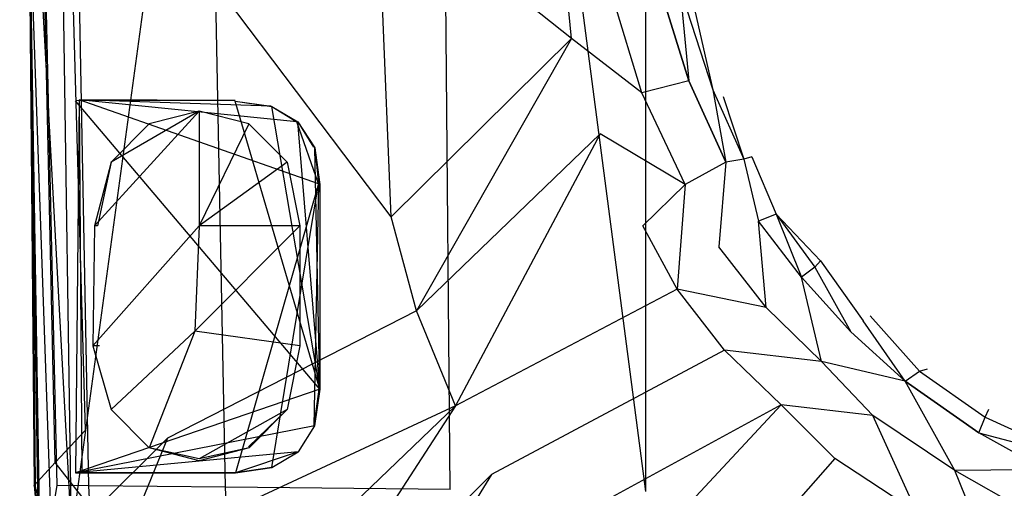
# Model space of a CAD drawing. Extents: x 0 to 0.379, y -0.457 to 0.
# Tile 2 of 18: x 0 to 0.121, y -0.383 to -0.326. Entities that reach past the tile are written whole.
import ezdxf

# ---------------------------------------------------------------- set-up
doc = ezdxf.new("R2010")
doc.units = 0
doc.layers.add('L0_DECKEL_0_N_9M80S101____REPLA', color=7, linetype='CONTINUOUS')
doc.layers.add('L1_RAHMEN_0_N_9M80S101____REPLA', color=7, linetype='CONTINUOUS')

msp = doc.modelspace()

# ---------------------------------------------------------------- linework, layer by layer
at = {"layer": 'L0_DECKEL_0_N_9M80S101____REPLA', "color": 8}
for points, invisible_edges in [([(0.000507, -0.186753, 0.030951), (0.000405, -0.186756, 0.02701), (0.002297, -0.382373, 0.030982), (0.000507, -0.186753, 0.030951)], 14), ([(0.004732, -0.379602, 0.026288), (0.000405, -0.186756, 0.02701), (0.003019, -0.187536, 0.026429), (0.004732, -0.379602, 0.026288)], 14), ([(0.004732, -0.379602, 0.026288), (0.002162, -0.382381, 0.027095), (0.000405, -0.186756, 0.02701), (0.004732, -0.379602, 0.026288)], 14), ([(0.000405, -0.186756, 0.02701), (0.002162, -0.382381, 0.027095), (0.002297, -0.382373, 0.030982), (0.000405, -0.186756, 0.02701)], 14), ([(0.000507, -0.186753, 0.030951), (0.002297, -0.382373, 0.030982), (0.004927, -0.38239, 0.033681), (0.000507, -0.186753, 0.030951)], 14), ([(0.000507, -0.186753, 0.030951), (0.004927, -0.38239, 0.033681), (0.002257, -0.186788, 0.033567), (0.000507, -0.186753, 0.030951)], 14), ([(0.005059, -0.186825, 0.035122), (0.002257, -0.186788, 0.033567), (0.004927, -0.38239, 0.033681), (0.005059, -0.186825, 0.035122)], 14), ([(0.008459, -0.37564, 0.027095), (0.003019, -0.187536, 0.026429), (0.006779, -0.188645, 0.02701), (0.008459, -0.37564, 0.027095)], 14), ([(0.008459, -0.37564, 0.027095), (0.004732, -0.379602, 0.026288), (0.003019, -0.187536, 0.026429), (0.008459, -0.37564, 0.027095)], 14), ([(0.00886, -0.382423, 0.035037), (0.005059, -0.186825, 0.035122), (0.004927, -0.38239, 0.033681), (0.00886, -0.382423, 0.035037)], 14), ([(0.021659, -0.186829, 0.035425), (0.005059, -0.186825, 0.035122), (0.00886, -0.382423, 0.035037), (0.021659, -0.186829, 0.035425)], 14), ([(0.025521, -0.382594, 0.035109), (0.021659, -0.186829, 0.035425), (0.00886, -0.382423, 0.035037), (0.025521, -0.382594, 0.035109)], 14), ([(0.051192, -0.186837, 0.035953), (0.021659, -0.186829, 0.035425), (0.025521, -0.382594, 0.035109), (0.051192, -0.186837, 0.035953)], 14), ([(0.052991, -0.382867, 0.035227), (0.051192, -0.186837, 0.035953), (0.025521, -0.382594, 0.035109), (0.052991, -0.382867, 0.035227)], 14), ([(0.076866, -0.383105, 0.03533), (0.051192, -0.186837, 0.035953), (0.052991, -0.382867, 0.035227), (0.076866, -0.383105, 0.03533)], 14), ([(0.076866, -0.383105, 0.03533), (0.076863, -0.186841, 0.036292), (0.051192, -0.186837, 0.035953), (0.076866, -0.383105, 0.03533)], 14), ([(0.189394, -0.257427, 0.036497), (0.076863, -0.186841, 0.036292), (0.076866, -0.383105, 0.03533), (0.189394, -0.257427, 0.036497)], 14), ([(0.189398, -0.383714, 0.035546), (0.189394, -0.257427, 0.036497), (0.076866, -0.383105, 0.03533), (0.189398, -0.383714, 0.035546)], 14), ([(0.009334, -0.385424, 0.027087), (0.004732, -0.379602, 0.026288), (0.008459, -0.37564, 0.027095), (0.009334, -0.385424, 0.027087)], 14), ([(0.00563, -0.389656, 0.026253), (0.002162, -0.382381, 0.027095), (0.004732, -0.379602, 0.026288), (0.00563, -0.389656, 0.026253)], 14), ([(0.009334, -0.385424, 0.027087), (0.00563, -0.389656, 0.026253), (0.004732, -0.379602, 0.026288), (0.009334, -0.385424, 0.027087)], 14), ([(0.002162, -0.382381, 0.027095), (0.003211, -0.39259, 0.030957), (0.002297, -0.382373, 0.030982), (0.002162, -0.382381, 0.027095)], 14), ([(0.00563, -0.389656, 0.026253), (0.003078, -0.392617, 0.027087), (0.002162, -0.382381, 0.027095), (0.00563, -0.389656, 0.026253)], 14), ([(0.003211, -0.39259, 0.030957), (0.002162, -0.382381, 0.027095), (0.003078, -0.392617, 0.027087), (0.003211, -0.39259, 0.030957)], 13), ([(0.002297, -0.382373, 0.030982), (0.003211, -0.39259, 0.030957), (0.004927, -0.38239, 0.033681), (0.002297, -0.382373, 0.030982)], 14), ([(0.004927, -0.38239, 0.033681), (0.003211, -0.39259, 0.030957), (0.005689, -0.392796, 0.033642), (0.004927, -0.38239, 0.033681)], 14), ([(0.00886, -0.382423, 0.035037), (0.004927, -0.38239, 0.033681), (0.005689, -0.392796, 0.033642), (0.00886, -0.382423, 0.035037)], 14), ([(0.009408, -0.392826, 0.035033), (0.00886, -0.382423, 0.035037), (0.005689, -0.392796, 0.033642), (0.009408, -0.392826, 0.035033)], 14), ([(0.025521, -0.382594, 0.035109), (0.00886, -0.382423, 0.035037), (0.009408, -0.392826, 0.035033), (0.025521, -0.382594, 0.035109)], 14), ([(0.025936, -0.390447, 0.035086), (0.025521, -0.382594, 0.035109), (0.009408, -0.392826, 0.035033), (0.025936, -0.390447, 0.035086)], 14), ([(0.025936, -0.390447, 0.035086), (0.052991, -0.382867, 0.035227), (0.025521, -0.382594, 0.035109), (0.025936, -0.390447, 0.035086)], 13)]:
    msp.add_3dface(points, dxfattribs=dict(at, invisible_edges=invisible_edges))
at = {"layer": 'L1_RAHMEN_0_N_9M80S101____REPLA', "color": 8}
for points, invisible_edges in [([(0.067807, -0.327827, 0.019085), (0.065768, -0.306854, 0.018939), (0.044082, -0.309009, 0.022565), (0.067807, -0.327827, 0.019085)], 14), ([(0.072815, -0.322746, 0.017453), (0.065768, -0.306854, 0.018939), (0.067807, -0.327827, 0.019085), (0.072815, -0.322746, 0.017453)], 14), ([(0.04578, -0.349616, 0.022862), (0.044082, -0.309009, 0.022565), (0.01717, -0.311695, 0.023), (0.04578, -0.349616, 0.022862)], 14), ([(0.067807, -0.327827, 0.019085), (0.044082, -0.309009, 0.022565), (0.04578, -0.349616, 0.022862), (0.067807, -0.327827, 0.019085)], 14), ([(0.006739, -0.388227, 0.022995), (0.01717, -0.311695, 0.023), (0.005615, -0.312847, 0.023), (0.006739, -0.388227, 0.022995)], 13), ([(0.01717, -0.311695, 0.023), (0.006739, -0.388227, 0.022995), (0.018462, -0.376609, 0.023), (0.01717, -0.311695, 0.023)], 14), ([(0.04578, -0.349616, 0.022862), (0.01717, -0.311695, 0.023), (0.018462, -0.376609, 0.023), (0.04578, -0.349616, 0.022862)], 14), ([(0.00148, -0.312844, 0.015355), (0.002821, -0.388225, 0.01965), (0.001605, -0.312842, 0.018687), (0.00148, -0.312844, 0.015355)], 14), ([(0.002821, -0.388225, 0.01965), (0.00148, -0.312844, 0.015355), (0.002657, -0.388229, 0.015385), (0.002821, -0.388225, 0.01965)], 13), ([(0.001605, -0.312842, 0.018687), (0.002821, -0.388225, 0.01965), (0.004258, -0.388564, 0.02207), (0.001605, -0.312842, 0.018687)], 14), ([(0.001605, -0.312842, 0.018687), (0.004258, -0.388564, 0.02207), (0.002676, -0.3129, 0.021779), (0.001605, -0.312842, 0.018687)], 14), ([(0.006739, -0.388227, 0.022995), (0.005615, -0.312847, 0.023), (0.002676, -0.3129, 0.021779), (0.006739, -0.388227, 0.022995)], 14), ([(0.006739, -0.388227, 0.022995), (0.002676, -0.3129, 0.021779), (0.004258, -0.388564, 0.02207), (0.006739, -0.388227, 0.022995)], 14), ([(0.078451, -0.321242, 0.013618), (0.072815, -0.322746, 0.017453), (0.076389, -0.334479, 0.017342), (0.078451, -0.321242, 0.013618)], 14), ([(0.082135, -0.333015, 0.013483), (0.078451, -0.321242, 0.013618), (0.076389, -0.334479, 0.017342), (0.082135, -0.333015, 0.013483)], 14), ([(0.078451, -0.321242, 0.013618), (0.082135, -0.333015, 0.013483), (0.081061, -0.321748, 0.006165), (0.078451, -0.321242, 0.013618)], 14), ([(0.081061, -0.321748, 0.006165), (0.085053, -0.334091, 0.006134), (0.082301, -0.321893), (0.081061, -0.321748, 0.006165)], 14), ([(0.081061, -0.321748, 0.006165), (0.082135, -0.333015, 0.013483), (0.085053, -0.334091, 0.006134), (0.081061, -0.321748, 0.006165)], 14), ([(0.082301, -0.321893), (0.085053, -0.334091, 0.006134), (0.086329, -0.334899), (0.082301, -0.321893)], 14), ([(0.076389, -0.334479, 0.017342), (0.072815, -0.322746, 0.017453), (0.067807, -0.327827, 0.019085), (0.076389, -0.334479, 0.017342)], 14), ([(0.048884, -0.361071, 0.022936), (0.067807, -0.327827, 0.019085), (0.04578, -0.349616, 0.022862), (0.048884, -0.361071, 0.022936)], 13), ([(0.067807, -0.327827, 0.019085), (0.048884, -0.361071, 0.022936), (0.071311, -0.339478, 0.019118), (0.067807, -0.327827, 0.019085)], 14), ([(0.076389, -0.334479, 0.017342), (0.067807, -0.327827, 0.019085), (0.071311, -0.339478, 0.019118), (0.076389, -0.334479, 0.017342)], 14), ([(0.082135, -0.333015, 0.013483), (0.076389, -0.334479, 0.017342), (0.081683, -0.345662, 0.017165), (0.082135, -0.333015, 0.013483)], 14), ([(0.086653, -0.342941, 0.013347), (0.082135, -0.333015, 0.013483), (0.081683, -0.345662, 0.017165), (0.086653, -0.342941, 0.013347)], 14), ([(0.082135, -0.333015, 0.013483), (0.086653, -0.342941, 0.013347), (0.085053, -0.334091, 0.006134), (0.082135, -0.333015, 0.013483)], 14), ([(0.085053, -0.334091, 0.006134), (0.088822, -0.342567, 0.006048), (0.086329, -0.334899), (0.085053, -0.334091, 0.006134)], 14), ([(0.085053, -0.334091, 0.006134), (0.086653, -0.342941, 0.013347), (0.088822, -0.342567, 0.006048), (0.085053, -0.334091, 0.006134)], 14), ([(0.007669, -0.335333, 0.015251), (0.007233, -0.380835, 0.017096), (0.007221, -0.335435, 0.017542), (0.007669, -0.335333, 0.015251)], 14), ([(0.007221, -0.335435, 0.017542), (0.026718, -0.335403, 0.016146), (0.007669, -0.335333, 0.015251), (0.007221, -0.335435, 0.017542)], 13), ([(0.026718, -0.335403, 0.016146), (0.007221, -0.335435, 0.017542), (0.026731, -0.335485, 0.017675), (0.026718, -0.335403, 0.016146)], 14), ([(0.037051, -0.370637, 0.017024), (0.026731, -0.335485, 0.017675), (0.007221, -0.335435, 0.017542), (0.037051, -0.370637, 0.017024)], 14), ([(0.037051, -0.370637, 0.017024), (0.007221, -0.335435, 0.017542), (0.007233, -0.380835, 0.017096), (0.037051, -0.370637, 0.017024)], 14), ([(0.007669, -0.335333, 0.015251), (0.007997, -0.380829, 0.014883), (0.007233, -0.380835, 0.017096), (0.007669, -0.335333, 0.015251)], 14), ([(0.034252, -0.337999, 0.016662), (0.036884, -0.345557, 0.016334), (0.007669, -0.335333, 0.015251), (0.034252, -0.337999, 0.016662)], 13), ([(0.03113, -0.336095, 0.016475), (0.007669, -0.335333, 0.015251), (0.026718, -0.335403, 0.016146), (0.03113, -0.336095, 0.016475)], 14), ([(0.034252, -0.337999, 0.016662), (0.007669, -0.335333, 0.015251), (0.03113, -0.336095, 0.016475), (0.034252, -0.337999, 0.016662)], 14), ([(0.026745, -0.380835, 0.016241), (0.007997, -0.380829, 0.014883), (0.007669, -0.335333, 0.015251), (0.026745, -0.380835, 0.016241)], 14), ([(0.036884, -0.345557, 0.016334), (0.026745, -0.380835, 0.016241), (0.007669, -0.335333, 0.015251), (0.036884, -0.345557, 0.016334)], 14), ([(0.026731, -0.335485, 0.017675), (0.03113, -0.336095, 0.016475), (0.026718, -0.335403, 0.016146), (0.026731, -0.335485, 0.017675)], 14), ([(0.026731, -0.335485, 0.017675), (0.031193, -0.336123, 0.017667), (0.03113, -0.336095, 0.016475), (0.026731, -0.335485, 0.017675)], 14), ([(0.037051, -0.370637, 0.017024), (0.031193, -0.336123, 0.017667), (0.026731, -0.335485, 0.017675), (0.037051, -0.370637, 0.017024)], 14), ([(0.081683, -0.345662, 0.017165), (0.076389, -0.334479, 0.017342), (0.071311, -0.339478, 0.019118), (0.081683, -0.345662, 0.017165)], 14), ([(0.086329, -0.334899), (0.088822, -0.342567, 0.006048), (0.089837, -0.342276), (0.086329, -0.334899)], 14), ([(0.031193, -0.336123, 0.017667), (0.034252, -0.337999, 0.016662), (0.03113, -0.336095, 0.016475), (0.031193, -0.336123, 0.017667)], 14), ([(0.031193, -0.336123, 0.017667), (0.034377, -0.338008, 0.017617), (0.034252, -0.337999, 0.016662), (0.031193, -0.336123, 0.017667)], 14), ([(0.037051, -0.370637, 0.017024), (0.034377, -0.338008, 0.017617), (0.031193, -0.336123, 0.017667), (0.037051, -0.370637, 0.017024)], 14), ([(0.022321, -0.3367, 0.01499), (0.022321, -0.350688, 0.010549), (0.009553, -0.350709, 0.01499), (0.022321, -0.3367, 0.01499)], 14), ([(0.011569, -0.342917, 0.01499), (0.022321, -0.3367, 0.01499), (0.009553, -0.350709, 0.01499), (0.011569, -0.342917, 0.01499)], 13), ([(0.022321, -0.3367, 0.01499), (0.011569, -0.342917, 0.01499), (0.016232, -0.338254, 0.01499), (0.022321, -0.3367, 0.01499)], 14), ([(0.016232, -0.338254, 0.016102), (0.022321, -0.3367, 0.01499), (0.016232, -0.338254, 0.01499), (0.016232, -0.338254, 0.016102)], 13), ([(0.022321, -0.3367, 0.01499), (0.016232, -0.338254, 0.016102), (0.022321, -0.3367, 0.016102), (0.022321, -0.3367, 0.01499)], 14), ([(0.028409, -0.338254, 0.01499), (0.022321, -0.350688, 0.010549), (0.022321, -0.3367, 0.01499), (0.028409, -0.338254, 0.01499)], 14), ([(0.022321, -0.3367, 0.01499), (0.028409, -0.338254, 0.016102), (0.028409, -0.338254, 0.01499), (0.022321, -0.3367, 0.01499)], 13), ([(0.028409, -0.338254, 0.016102), (0.022321, -0.3367, 0.01499), (0.022321, -0.3367, 0.016102), (0.028409, -0.338254, 0.016102)], 14), ([(0.011569, -0.342917, 0.01499), (0.016232, -0.338254, 0.016102), (0.016232, -0.338254, 0.01499), (0.011569, -0.342917, 0.01499)], 13), ([(0.016232, -0.338254, 0.016102), (0.011569, -0.342917, 0.01499), (0.011569, -0.342917, 0.016102), (0.016232, -0.338254, 0.016102)], 14), ([(0.033072, -0.342917, 0.01499), (0.022321, -0.350688, 0.010549), (0.028409, -0.338254, 0.01499), (0.033072, -0.342917, 0.01499)], 14), ([(0.028409, -0.338254, 0.016102), (0.033072, -0.342917, 0.01499), (0.028409, -0.338254, 0.01499), (0.028409, -0.338254, 0.016102)], 13), ([(0.033072, -0.342917, 0.01499), (0.028409, -0.338254, 0.016102), (0.033072, -0.342917, 0.016102), (0.033072, -0.342917, 0.01499)], 14), ([(0.034377, -0.338008, 0.017617), (0.036274, -0.341098, 0.016575), (0.034252, -0.337999, 0.016662), (0.034377, -0.338008, 0.017617)], 14), ([(0.036884, -0.345557, 0.016334), (0.034252, -0.337999, 0.016662), (0.036274, -0.341098, 0.016575), (0.036884, -0.345557, 0.016334)], 14), ([(0.036274, -0.341098, 0.016575), (0.034377, -0.338008, 0.017617), (0.036434, -0.341198, 0.017508), (0.036274, -0.341098, 0.016575)], 13), ([(0.037051, -0.370637, 0.017024), (0.036434, -0.341198, 0.017508), (0.034377, -0.338008, 0.017617), (0.037051, -0.370637, 0.017024)], 14), ([(0.053617, -0.372647, 0.023), (0.071311, -0.339478, 0.019118), (0.048884, -0.361071, 0.022936), (0.053617, -0.372647, 0.023)], 13), ([(0.071311, -0.339478, 0.019118), (0.053617, -0.372647, 0.023), (0.07651, -0.3507, 0.019092), (0.071311, -0.339478, 0.019118)], 14), ([(0.081683, -0.345662, 0.017165), (0.071311, -0.339478, 0.019118), (0.07651, -0.3507, 0.019092), (0.081683, -0.345662, 0.017165)], 14), ([(0.036434, -0.341198, 0.017508), (0.036884, -0.345557, 0.016334), (0.036274, -0.341098, 0.016575), (0.036434, -0.341198, 0.017508)], 14), ([(0.036884, -0.345557, 0.016334), (0.036434, -0.341198, 0.017508), (0.037065, -0.345654, 0.017325), (0.036884, -0.345557, 0.016334)], 13), ([(0.037065, -0.345654, 0.017325), (0.036434, -0.341198, 0.017508), (0.037051, -0.370637, 0.017024), (0.037065, -0.345654, 0.017325)], 14), ([(0.088822, -0.342567, 0.006048), (0.086653, -0.342941, 0.013347), (0.090622, -0.350136, 0.013331), (0.088822, -0.342567, 0.006048)], 14), ([(0.089837, -0.342276), (0.088822, -0.342567, 0.006048), (0.092785, -0.349258, 0.006079), (0.089837, -0.342276)], 14), ([(0.088822, -0.342567, 0.006048), (0.090622, -0.350136, 0.013331), (0.092785, -0.349258, 0.006079), (0.088822, -0.342567, 0.006048)], 14), ([(0.089837, -0.342276), (0.092785, -0.349258, 0.006079), (0.093745, -0.348806), (0.089837, -0.342276)], 14), ([(0.011569, -0.342917, 0.01499), (0.009553, -0.350709, 0.01499), (0.009891, -0.350692, 0.016102), (0.011569, -0.342917, 0.01499)], 14), ([(0.011569, -0.342917, 0.01499), (0.009891, -0.350692, 0.016102), (0.011569, -0.342917, 0.016102), (0.011569, -0.342917, 0.01499)], 14), ([(0.034626, -0.350688, 0.01499), (0.022321, -0.350688, 0.010549), (0.033072, -0.342917, 0.01499), (0.034626, -0.350688, 0.01499)], 14), ([(0.034626, -0.350688, 0.01499), (0.033072, -0.342917, 0.016102), (0.034626, -0.350688, 0.016102), (0.034626, -0.350688, 0.01499)], 13), ([(0.033072, -0.342917, 0.016102), (0.034626, -0.350688, 0.01499), (0.033072, -0.342917, 0.01499), (0.033072, -0.342917, 0.016102)], 14), ([(0.085801, -0.353268, 0.01721), (0.086653, -0.342941, 0.013347), (0.081683, -0.345662, 0.017165), (0.085801, -0.353268, 0.01721)], 13), ([(0.086653, -0.342941, 0.013347), (0.085801, -0.353268, 0.01721), (0.090622, -0.350136, 0.013331), (0.086653, -0.342941, 0.013347)], 14), ([(0.036884, -0.345557, 0.016334), (0.031207, -0.380197, 0.016241), (0.026745, -0.380835, 0.016241), (0.036884, -0.345557, 0.016334)], 13), ([(0.031207, -0.380197, 0.016241), (0.036884, -0.345557, 0.016334), (0.034395, -0.378285, 0.016241), (0.031207, -0.380197, 0.016241)], 14), ([(0.036884, -0.345557, 0.016334), (0.03631, -0.375097, 0.016235), (0.034395, -0.378285, 0.016241), (0.036884, -0.345557, 0.016334)], 14), ([(0.036957, -0.370635, 0.016224), (0.03631, -0.375097, 0.016235), (0.036884, -0.345557, 0.016334), (0.036957, -0.370635, 0.016224)], 14), ([(0.036884, -0.345557, 0.016334), (0.037065, -0.345654, 0.017325), (0.036957, -0.370635, 0.016224), (0.036884, -0.345557, 0.016334)], 14), ([(0.037065, -0.345654, 0.017325), (0.037051, -0.370637, 0.017024), (0.036957, -0.370635, 0.016224), (0.037065, -0.345654, 0.017325)], 14), ([(0.080685, -0.358447, 0.019132), (0.081683, -0.345662, 0.017165), (0.07651, -0.3507, 0.019092), (0.080685, -0.358447, 0.019132)], 13), ([(0.081683, -0.345662, 0.017165), (0.080685, -0.358447, 0.019132), (0.085801, -0.353268, 0.01721), (0.081683, -0.345662, 0.017165)], 14), ([(0.048884, -0.361071, 0.022936), (0.04578, -0.349616, 0.022862), (0.018462, -0.376609, 0.023), (0.048884, -0.361071, 0.022936)], 14), ([(0.092785, -0.349258, 0.006079), (0.090622, -0.350136, 0.013331), (0.095891, -0.356976, 0.013281), (0.092785, -0.349258, 0.006079)], 14), ([(0.092785, -0.349258, 0.006079), (0.098223, -0.354976), (0.093745, -0.348806), (0.092785, -0.349258, 0.006079)], 14), ([(0.098223, -0.354976), (0.092785, -0.349258, 0.006079), (0.097521, -0.355737, 0.006022), (0.098223, -0.354976)], 13), ([(0.092785, -0.349258, 0.006079), (0.095891, -0.356976, 0.013281), (0.097521, -0.355737, 0.006022), (0.092785, -0.349258, 0.006079)], 14), ([(0.022321, -0.350688, 0.010549), (0.009346, -0.365354, 0.01499), (0.009553, -0.350709, 0.01499), (0.022321, -0.350688, 0.010549)], 14), ([(0.022321, -0.350688, 0.010549), (0.021808, -0.363565, 0.010549), (0.009346, -0.365354, 0.01499), (0.022321, -0.350688, 0.010549)], 14), ([(0.009553, -0.350709, 0.01499), (0.009346, -0.365354, 0.01499), (0.010135, -0.365348, 0.016102), (0.009553, -0.350709, 0.01499)], 14), ([(0.009891, -0.350692, 0.016102), (0.009553, -0.350709, 0.01499), (0.010135, -0.365348, 0.016102), (0.009891, -0.350692, 0.016102)], 14), ([(0.034626, -0.350688, 0.01499), (0.021808, -0.363565, 0.010549), (0.022321, -0.350688, 0.010549), (0.034626, -0.350688, 0.01499)], 14), ([(0.034626, -0.365349, 0.01499), (0.021808, -0.363565, 0.010549), (0.034626, -0.350688, 0.01499), (0.034626, -0.365349, 0.01499)], 14), ([(0.034626, -0.365349, 0.01499), (0.034626, -0.350688, 0.016102), (0.034626, -0.365349, 0.016102), (0.034626, -0.365349, 0.01499)], 13), ([(0.034626, -0.350688, 0.016102), (0.034626, -0.365349, 0.01499), (0.034626, -0.350688, 0.01499), (0.034626, -0.350688, 0.016102)], 14), ([(0.080685, -0.358447, 0.019132), (0.07651, -0.3507, 0.019092), (0.053617, -0.372647, 0.023), (0.080685, -0.358447, 0.019132)], 14), ([(0.091554, -0.360684, 0.017072), (0.090622, -0.350136, 0.013331), (0.085801, -0.353268, 0.01721), (0.091554, -0.360684, 0.017072)], 14), ([(0.095891, -0.356976, 0.013281), (0.090622, -0.350136, 0.013331), (0.091554, -0.360684, 0.017072), (0.095891, -0.356976, 0.013281)], 14), ([(0.091554, -0.360684, 0.017072), (0.085801, -0.353268, 0.01721), (0.080685, -0.358447, 0.019132), (0.091554, -0.360684, 0.017072)], 14), ([(0.097521, -0.355737, 0.006022), (0.095891, -0.356976, 0.013281), (0.101902, -0.363642, 0.012732), (0.097521, -0.355737, 0.006022)], 14), ([(0.098223, -0.354976), (0.097521, -0.355737, 0.006022), (0.103408, -0.362298, 0.005895), (0.098223, -0.354976)], 14), ([(0.097521, -0.355737, 0.006022), (0.101902, -0.363642, 0.012732), (0.103408, -0.362298, 0.005895), (0.097521, -0.355737, 0.006022)], 14), ([(0.098223, -0.354976), (0.103408, -0.362298, 0.005895), (0.104265, -0.361674), (0.098223, -0.354976)], 14), ([(0.098308, -0.367249, 0.016802), (0.095891, -0.356976, 0.013281), (0.091554, -0.360684, 0.017072), (0.098308, -0.367249, 0.016802)], 14), ([(0.101902, -0.363642, 0.012732), (0.095891, -0.356976, 0.013281), (0.098308, -0.367249, 0.016802), (0.101902, -0.363642, 0.012732)], 14), ([(0.080685, -0.358447, 0.019132), (0.053617, -0.372647, 0.023), (0.058016, -0.381031, 0.023), (0.080685, -0.358447, 0.019132)], 14), ([(0.08648, -0.365853, 0.019103), (0.080685, -0.358447, 0.019132), (0.058016, -0.381031, 0.023), (0.08648, -0.365853, 0.019103)], 14), ([(0.091554, -0.360684, 0.017072), (0.080685, -0.358447, 0.019132), (0.08648, -0.365853, 0.019103), (0.091554, -0.360684, 0.017072)], 14), ([(0.098308, -0.367249, 0.016802), (0.091554, -0.360684, 0.017072), (0.08648, -0.365853, 0.019103), (0.098308, -0.367249, 0.016802)], 14), ([(0.048884, -0.361071, 0.022936), (0.018462, -0.376609, 0.023), (0.021065, -0.387792, 0.023), (0.048884, -0.361071, 0.022936)], 14), ([(0.053617, -0.372647, 0.023), (0.048884, -0.361071, 0.022936), (0.021065, -0.387792, 0.023), (0.053617, -0.372647, 0.023)], 14), ([(0.11028, -0.368418, 0.006025), (0.104265, -0.361674), (0.103408, -0.362298, 0.005895), (0.11028, -0.368418, 0.006025)], 14), ([(0.11028, -0.368418, 0.006025), (0.11128, -0.368133), (0.104265, -0.361674), (0.11028, -0.368418, 0.006025)], 14), ([(0.108565, -0.369664, 0.013233), (0.103408, -0.362298, 0.005895), (0.101902, -0.363642, 0.012732), (0.108565, -0.369664, 0.013233)], 14), ([(0.108565, -0.369664, 0.013233), (0.11028, -0.368418, 0.006025), (0.103408, -0.362298, 0.005895), (0.108565, -0.369664, 0.013233)], 14), ([(0.021808, -0.363565, 0.010549), (0.011569, -0.37312, 0.01499), (0.009346, -0.365354, 0.01499), (0.021808, -0.363565, 0.010549)], 14), ([(0.021808, -0.363565, 0.010549), (0.016232, -0.377782, 0.01499), (0.011569, -0.37312, 0.01499), (0.021808, -0.363565, 0.010549)], 14), ([(0.022321, -0.379152, 0.01499), (0.016232, -0.377782, 0.01499), (0.021808, -0.363565, 0.010549), (0.022321, -0.379152, 0.01499)], 14), ([(0.034626, -0.365349, 0.01499), (0.033072, -0.37312, 0.01499), (0.021808, -0.363565, 0.010549), (0.034626, -0.365349, 0.01499)], 14), ([(0.033072, -0.37312, 0.01499), (0.022321, -0.379152, 0.01499), (0.021808, -0.363565, 0.010549), (0.033072, -0.37312, 0.01499)], 14), ([(0.108565, -0.369664, 0.013233), (0.101902, -0.363642, 0.012732), (0.098308, -0.367249, 0.016802), (0.108565, -0.369664, 0.013233)], 14), ([(0.010135, -0.365348, 0.016102), (0.009346, -0.365354, 0.01499), (0.011569, -0.37312, 0.016102), (0.010135, -0.365348, 0.016102)], 14), ([(0.009346, -0.365354, 0.01499), (0.011569, -0.37312, 0.01499), (0.011569, -0.37312, 0.016102), (0.009346, -0.365354, 0.01499)], 14), ([(0.033072, -0.37312, 0.01499), (0.034626, -0.365349, 0.016102), (0.033072, -0.37312, 0.016102), (0.033072, -0.37312, 0.01499)], 13), ([(0.034626, -0.365349, 0.016102), (0.033072, -0.37312, 0.01499), (0.034626, -0.365349, 0.01499), (0.034626, -0.365349, 0.016102)], 14), ([(0.08648, -0.365853, 0.019103), (0.058016, -0.381031, 0.023), (0.063999, -0.388559, 0.023), (0.08648, -0.365853, 0.019103)], 14), ([(0.093386, -0.372537, 0.018916), (0.08648, -0.365853, 0.019103), (0.063999, -0.388559, 0.023), (0.093386, -0.372537, 0.018916)], 14), ([(0.098308, -0.367249, 0.016802), (0.08648, -0.365853, 0.019103), (0.093386, -0.372537, 0.018916), (0.098308, -0.367249, 0.016802)], 14), ([(0.104602, -0.373851, 0.017013), (0.098308, -0.367249, 0.016802), (0.093386, -0.372537, 0.018916), (0.104602, -0.373851, 0.017013)], 14), ([(0.108565, -0.369664, 0.013233), (0.098308, -0.367249, 0.016802), (0.104602, -0.373851, 0.017013), (0.108565, -0.369664, 0.013233)], 14), ([(0.108565, -0.369664, 0.013233), (0.117529, -0.375968, 0.013056), (0.11028, -0.368418, 0.006025), (0.108565, -0.369664, 0.013233)], 14), ([(0.11028, -0.368418, 0.006025), (0.118318, -0.374054, 0.005942), (0.11128, -0.368133), (0.11028, -0.368418, 0.006025)], 14), ([(0.117529, -0.375968, 0.013056), (0.118318, -0.374054, 0.005942), (0.11028, -0.368418, 0.006025), (0.117529, -0.375968, 0.013056)], 14), ([(0.118318, -0.374054, 0.005942), (0.118758, -0.373085), (0.11128, -0.368133), (0.118318, -0.374054, 0.005942)], 14), ([(0.114614, -0.380558, 0.016897), (0.108565, -0.369664, 0.013233), (0.104602, -0.373851, 0.017013), (0.114614, -0.380558, 0.016897)], 14), ([(0.117529, -0.375968, 0.013056), (0.108565, -0.369664, 0.013233), (0.114614, -0.380558, 0.016897), (0.117529, -0.375968, 0.013056)], 14), ([(0.037051, -0.370637, 0.017024), (0.007233, -0.380835, 0.017096), (0.036415, -0.375099, 0.017045), (0.037051, -0.370637, 0.017024)], 14), ([(0.037051, -0.370637, 0.017024), (0.03631, -0.375097, 0.016235), (0.036957, -0.370635, 0.016224), (0.037051, -0.370637, 0.017024)], 14), ([(0.03631, -0.375097, 0.016235), (0.037051, -0.370637, 0.017024), (0.036415, -0.375099, 0.017045), (0.03631, -0.375097, 0.016235)], 13), ([(0.053617, -0.372647, 0.023), (0.021065, -0.387792, 0.023), (0.025551, -0.399631, 0.023), (0.053617, -0.372647, 0.023)], 14), ([(0.03023, -0.408795, 0.023), (0.053617, -0.372647, 0.023), (0.025551, -0.399631, 0.023), (0.03023, -0.408795, 0.023)], 13), ([(0.053617, -0.372647, 0.023), (0.03023, -0.408795, 0.023), (0.058016, -0.381031, 0.023), (0.053617, -0.372647, 0.023)], 14), ([(0.093386, -0.372537, 0.018916), (0.063999, -0.388559, 0.023), (0.071633, -0.395912, 0.023), (0.093386, -0.372537, 0.018916)], 14), ([(0.093386, -0.372537, 0.018916), (0.071633, -0.395912, 0.023), (0.079521, -0.402162, 0.023), (0.093386, -0.372537, 0.018916)], 14), ([(0.099969, -0.379084, 0.018999), (0.093386, -0.372537, 0.018916), (0.079521, -0.402162, 0.023), (0.099969, -0.379084, 0.018999)], 14), ([(0.104602, -0.373851, 0.017013), (0.093386, -0.372537, 0.018916), (0.099969, -0.379084, 0.018999), (0.104602, -0.373851, 0.017013)], 14), ([(0.016232, -0.377782, 0.016102), (0.011569, -0.37312, 0.01499), (0.016232, -0.377782, 0.01499), (0.016232, -0.377782, 0.016102)], 13), ([(0.011569, -0.37312, 0.01499), (0.016232, -0.377782, 0.016102), (0.011569, -0.37312, 0.016102), (0.011569, -0.37312, 0.01499)], 14), ([(0.033072, -0.37312, 0.01499), (0.028348, -0.377651, 0.01499), (0.022321, -0.379152, 0.01499), (0.033072, -0.37312, 0.01499)], 14), ([(0.033072, -0.37312, 0.016102), (0.028348, -0.377651, 0.01499), (0.033072, -0.37312, 0.01499), (0.033072, -0.37312, 0.016102)], 14), ([(0.033072, -0.37312, 0.016102), (0.028421, -0.377808, 0.016102), (0.028348, -0.377651, 0.01499), (0.033072, -0.37312, 0.016102)], 14), ([(0.109972, -0.385653, 0.018875), (0.104602, -0.373851, 0.017013), (0.099969, -0.379084, 0.018999), (0.109972, -0.385653, 0.018875)], 14), ([(0.114614, -0.380558, 0.016897), (0.104602, -0.373851, 0.017013), (0.109972, -0.385653, 0.018875), (0.114614, -0.380558, 0.016897)], 14), ([(0.118318, -0.374054, 0.005942), (0.125427, -0.377299), (0.118758, -0.373085), (0.118318, -0.374054, 0.005942)], 14), ([(0.036415, -0.375099, 0.017045), (0.007233, -0.380835, 0.017096), (0.034395, -0.378285, 0.017095), (0.036415, -0.375099, 0.017045)], 14), ([(0.03631, -0.375097, 0.016235), (0.036415, -0.375099, 0.017045), (0.034395, -0.378285, 0.016241), (0.03631, -0.375097, 0.016235)], 14), ([(0.036415, -0.375099, 0.017045), (0.034395, -0.378285, 0.017095), (0.034395, -0.378285, 0.016241), (0.036415, -0.375099, 0.017045)], 14), ([(0.117529, -0.375968, 0.013056), (0.125625, -0.37812, 0.006004), (0.118318, -0.374054, 0.005942), (0.117529, -0.375968, 0.013056)], 14), ([(0.125625, -0.37812, 0.006004), (0.125427, -0.377299), (0.118318, -0.374054, 0.005942), (0.125625, -0.37812, 0.006004)], 14), ([(0.125591, -0.380467, 0.013071), (0.117529, -0.375968, 0.013056), (0.114614, -0.380558, 0.016897), (0.125591, -0.380467, 0.013071)], 14), ([(0.125591, -0.380467, 0.013071), (0.125625, -0.37812, 0.006004), (0.117529, -0.375968, 0.013056), (0.125591, -0.380467, 0.013071)], 14), ([(0.009131, -0.399292, 0.023), (0.018462, -0.376609, 0.023), (0.006739, -0.388227, 0.022995), (0.009131, -0.399292, 0.023)], 13), ([(0.018462, -0.376609, 0.023), (0.009131, -0.399292, 0.023), (0.021065, -0.387792, 0.023), (0.018462, -0.376609, 0.023)], 14), ([(0.026745, -0.380835, 0.017095), (0.034395, -0.378285, 0.017095), (0.007233, -0.380835, 0.017096), (0.026745, -0.380835, 0.017095)], 13), ([(0.016232, -0.377782, 0.016102), (0.016232, -0.377782, 0.01499), (0.022321, -0.379361, 0.016102), (0.016232, -0.377782, 0.016102)], 14), ([(0.022321, -0.379361, 0.016102), (0.016232, -0.377782, 0.01499), (0.022321, -0.379152, 0.01499), (0.022321, -0.379361, 0.016102)], 14), ([(0.028421, -0.377808, 0.016102), (0.022321, -0.379152, 0.01499), (0.028348, -0.377651, 0.01499), (0.028421, -0.377808, 0.016102)], 14), ([(0.028421, -0.377808, 0.016102), (0.022321, -0.379361, 0.016102), (0.022321, -0.379152, 0.01499), (0.028421, -0.377808, 0.016102)], 14), ([(0.034395, -0.378285, 0.017095), (0.026745, -0.380835, 0.017095), (0.031207, -0.380197, 0.017095), (0.034395, -0.378285, 0.017095)], 14), ([(0.034395, -0.378285, 0.016241), (0.031207, -0.380197, 0.017095), (0.031207, -0.380197, 0.016241), (0.034395, -0.378285, 0.016241)], 13), ([(0.031207, -0.380197, 0.017095), (0.034395, -0.378285, 0.016241), (0.034395, -0.378285, 0.017095), (0.031207, -0.380197, 0.017095)], 14), ([(0.099969, -0.379084, 0.018999), (0.079521, -0.402162, 0.023), (0.08962, -0.408216, 0.022954), (0.099969, -0.379084, 0.018999)], 14), ([(0.109972, -0.385653, 0.018875), (0.099969, -0.379084, 0.018999), (0.08962, -0.408216, 0.022954), (0.109972, -0.385653, 0.018875)], 14), ([(0.026745, -0.380835, 0.016241), (0.007233, -0.380835, 0.017096), (0.007997, -0.380829, 0.014883), (0.026745, -0.380835, 0.016241)], 13), ([(0.007233, -0.380835, 0.017096), (0.026745, -0.380835, 0.016241), (0.026745, -0.380835, 0.017095), (0.007233, -0.380835, 0.017096)], 14), ([(0.031207, -0.380197, 0.016241), (0.026745, -0.380835, 0.017095), (0.026745, -0.380835, 0.016241), (0.031207, -0.380197, 0.016241)], 13), ([(0.026745, -0.380835, 0.017095), (0.031207, -0.380197, 0.016241), (0.031207, -0.380197, 0.017095), (0.026745, -0.380835, 0.017095)], 14), ([(0.036443, -0.416435, 0.023), (0.058016, -0.381031, 0.023), (0.03023, -0.408795, 0.023), (0.036443, -0.416435, 0.023)], 13), ([(0.058016, -0.381031, 0.023), (0.036443, -0.416435, 0.023), (0.063999, -0.388559, 0.023), (0.058016, -0.381031, 0.023)], 14), ([(0.118581, -0.390298, 0.018796), (0.114614, -0.380558, 0.016897), (0.109972, -0.385653, 0.018875), (0.118581, -0.390298, 0.018796)], 14), ([(0.125591, -0.380467, 0.013071), (0.114614, -0.380558, 0.016897), (0.123201, -0.38544, 0.016923), (0.125591, -0.380467, 0.013071)], 14), ([(0.123201, -0.38544, 0.016923), (0.114614, -0.380558, 0.016897), (0.118581, -0.390298, 0.018796), (0.123201, -0.38544, 0.016923)], 14)]:
    msp.add_3dface(points, dxfattribs=dict(at, invisible_edges=invisible_edges))

doc.saveas('drawing.dxf')
